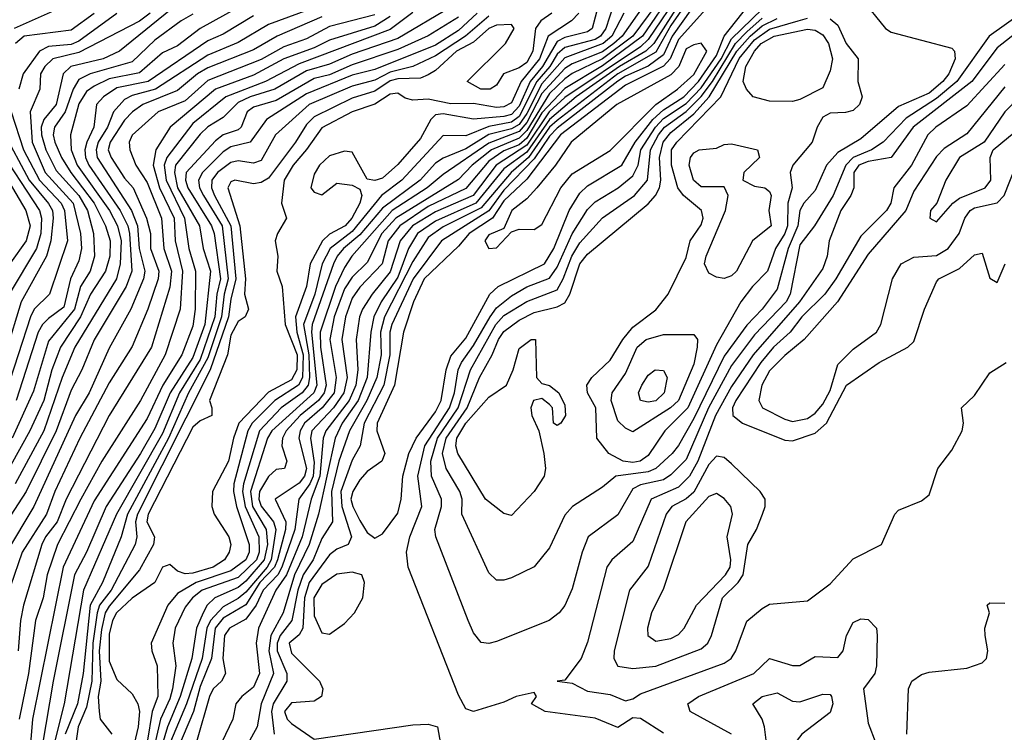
# Model space of a CAD drawing. Header units: metres. Extents: x -51132 to -49532, y -231222 to -229437.
# Tile 39 of 256: x -50783 to -50719, y -231001 to -230954. Entities that reach past the tile are written whole.
import ezdxf

# ---------------------------------------------------------------- set-up
doc = ezdxf.new("R2010")
doc.units = ezdxf.units.M
for name, color, linetype in [('CONTOUR_HALF', 8, 'Continuous'), ('CONTOUR_INDEX', 1, 'Continuous'), ('CONTOUR_INTER', 3, 'Continuous')]:
    doc.layers.add(name, color=color, linetype=linetype)

msp = doc.modelspace()

# ---------------------------------------------------------------- linework, layer by layer
at = {"layer": 'CONTOUR_HALF'}
for points, elevation in [([(-50738.015, -230951.259), (-50740.507, -230954.759), (-50741.08, -230956.005), (-50742.08, -230956.747), (-50743.58, -230957.398), (-50744.08, -230957.735), (-50748.08, -230960.819), (-50748.58, -230961.344), (-50749.58, -230962.854), (-50751.58, -230964.908), (-50752.58, -230966.276), (-50755.694, -230968.259), (-50757.556, -230970.759), (-50758.97, -230973.759), (-50759.091, -230974.259), (-50759.106, -230975.759), (-50759.487, -230977.759), (-50760.797, -230980.259), (-50761.047, -230981.759), (-50761.58, -230982.701), (-50762.323, -230984.759), (-50762.254, -230985.759), (-50761.612, -230987.759), (-50761.85, -230988.259), (-50762.58, -230988.563), (-50763.08, -230988.926), (-50764.4, -230990.759), (-50764.726, -230991.759), (-50764.825, -230993.759), (-50765.08, -230994.199), (-50765.731, -230994.759), (-50765.58, -230995.416), (-50763.736, -230997.259), (-50763.509, -230997.759), (-50763.605, -230998.259), (-50764.08, -230998.58), (-50765.58, -230998.691), (-50766.025, -230999.259), (-50765.851, -230999.759), (-50765.58, -231000.046), (-50764.08, -231001.079), (-50757.58, -231000.133), (-50756.58, -231000.097), (-50755.964, -231000.259), (-50755.697, -231001.759)], 16.5), ([(-50761.58, -230951.951), (-50767.08, -230954.007), (-50769.08, -230955.177), (-50771.08, -230956.008), (-50774.528, -230958.259), (-50776.08, -230958.677), (-50776.58, -230958.946), (-50777.29, -230959.759), (-50777.688, -230960.759), (-50778.303, -230961.759), (-50778.446, -230962.259), (-50778.386, -230962.759), (-50776.108, -230966.259), (-50775.712, -230967.259), (-50775.608, -230968.759), (-50775.242, -230970.259), (-50775.323, -230970.759), (-50776.154, -230972.759), (-50777.58, -230975.318), (-50778.895, -230978.259), (-50779.801, -230979.759), (-50782.554, -230985.759), (-50784.34, -230988.759)], 26.5), ([(-50740.401, -230951.759), (-50742.453, -230954.759), (-50745.08, -230956.732), (-50747.58, -230958.21), (-50749.08, -230959.815), (-50750.08, -230961.476), (-50750.58, -230961.928), (-50751.58, -230962.319), (-50752.58, -230963), (-50754.08, -230964.794), (-50756.58, -230965.989), (-50758.435, -230967.259), (-50759.204, -230968.259), (-50759.596, -230969.759), (-50761.08, -230971.297), (-50761.58, -230972.024), (-50762.021, -230973.259), (-50762.264, -230974.759), (-50761.91, -230977.259), (-50762.126, -230978.259), (-50762.815, -230979.259), (-50764.237, -230980.759), (-50764.317, -230981.259), (-50764.08, -230982.863), (-50764.15, -230983.759), (-50764.37, -230984.259), (-50765.099, -230985.259), (-50765.348, -230987.259), (-50766.207, -230989.759), (-50766.479, -230990.259), (-50767.442, -230991.259), (-50767.911, -230992.259), (-50768.58, -230993.17), (-50769.663, -230993.759), (-50769.998, -230994.259), (-50770.088, -230995.759), (-50769.914, -230996.759), (-50770.192, -230997.259), (-50770.73, -230997.759), (-50770.978, -230998.259), (-50771.827, -231001.259)], 18.5), ([(-50773.08, -230952.653), (-50776.914, -230955.759), (-50777.985, -230956.259), (-50780.109, -230956.759), (-50780.607, -230957.259), (-50781.067, -230959.259), (-50781.891, -230960.259), (-50782.056, -230960.759), (-50782.053, -230961.259), (-50781.758, -230962.259), (-50781.08, -230963.61), (-50779.594, -230965.259), (-50779.01, -230966.259), (-50778.607, -230967.759), (-50778.549, -230969.259), (-50778.843, -230970.259), (-50779.475, -230971.259), (-50779.877, -230972.759), (-50781.58, -230974.866), (-50782.58, -230978.16), (-50783.966, -230981.259)], 28.5), ([(-50780.08, -230952.586), (-50783.852, -230954.259)], 30.5), ([(-50744.39, -230952.759), (-50744.879, -230954.259), (-50745.21, -230954.759), (-50745.58, -230954.984), (-50747.58, -230955.52), (-50748.08, -230955.959), (-50748.568, -230956.759), (-50749.404, -230957.759), (-50750.58, -230960.057), (-50751.08, -230960.432), (-50752.58, -230960.711), (-50754.08, -230961.341), (-50755.58, -230961.308), (-50758.314, -230964.259), (-50759.64, -230965.259), (-50761.58, -230967.646), (-50763.038, -230968.759), (-50763.548, -230969.759), (-50764.046, -230971.759), (-50764.776, -230973.759), (-50764.432, -230975.759), (-50764.383, -230977.259), (-50764.479, -230977.759), (-50764.861, -230978.259), (-50766.249, -230979.259), (-50767.689, -230980.759), (-50768.738, -230984.259), (-50768.796, -230984.759), (-50768.618, -230985.759), (-50767.737, -230987.759), (-50767.71, -230988.759), (-50767.879, -230989.259), (-50769.08, -230990.428), (-50771.449, -230991.259), (-50772.104, -230991.759), (-50772.58, -230992.393), (-50773.235, -230993.759), (-50773.395, -230994.759), (-50773.199, -230996.259), (-50773.405, -230997.759), (-50773.58, -230998.425), (-50774.205, -230999.759), (-50774.675, -231001.759)], 20.5), ([(-50742.383, -230952.759), (-50743.793, -230954.759), (-50744.341, -230955.259), (-50745.08, -230955.791), (-50747.08, -230956.58), (-50747.58, -230956.898), (-50749.08, -230958.545), (-50750.08, -230960.453), (-50750.58, -230961.049), (-50752.58, -230961.806), (-50755.58, -230963.88), (-50756.643, -230964.759), (-50758.939, -230966.259), (-50761.602, -230969.259), (-50762.08, -230970.001), (-50762.668, -230971.259), (-50763.687, -230974.259), (-50763.663, -230975.259), (-50763.298, -230977.759), (-50763.425, -230978.259), (-50763.804, -230978.759), (-50765.006, -230979.759), (-50765.915, -230980.759), (-50766.172, -230981.259), (-50766.209, -230981.759), (-50765.883, -230982.759), (-50766.044, -230983.259), (-50766.58, -230983.318), (-50767.08, -230983.769), (-50767.685, -230984.759), (-50767.728, -230985.259), (-50767.58, -230985.735), (-50766.755, -230986.759), (-50766.6, -230987.259), (-50766.924, -230989.259), (-50767.183, -230989.759), (-50768.58, -230991.398), (-50769.08, -230991.818), (-50770.08, -230992.369), (-50770.91, -230993.259), (-50771.159, -230993.759), (-50771.455, -230995.759), (-50772.485, -230998.759), (-50773.547, -231001.259)], 19.5), ([(-50739.81, -230952.259), (-50741.717, -230955.259), (-50742.242, -230955.759), (-50743.973, -230956.759), (-50746.83, -230958.759), (-50748.58, -230960.256), (-50750.08, -230962.412), (-50751.58, -230963.512), (-50753.426, -230965.759), (-50756.08, -230966.946), (-50757.269, -230967.759), (-50757.868, -230968.759), (-50758.58, -230970.648), (-50759.657, -230972.259), (-50760.152, -230973.259), (-50760.344, -230974.259), (-50760.586, -230977.259), (-50761.188, -230978.759), (-50762.227, -230980.259), (-50762.699, -230981.259), (-50763.797, -230986.259), (-50764.408, -230988.259), (-50765.37, -230990.259), (-50766.127, -230992.759), (-50766.926, -230994.259), (-50767.067, -230995.259), (-50766.755, -230996.759), (-50767.576, -230998.759), (-50767.845, -231000.259), (-50769.207, -231002.759)], 17.5), ([(-50728.056, -230952.259), (-50726.44, -230954.259), (-50726.08, -230954.508), (-50722.08, -230955.559), (-50721.906, -230955.759), (-50721.858, -230956.259), (-50722.279, -230957.259), (-50722.675, -230957.759), (-50723.58, -230958.521), (-50725.58, -230959.392), (-50728.08, -230961.539), (-50729.58, -230962.436), (-50730.333, -230963.259), (-50731.08, -230964.94), (-50731.815, -230965.759), (-50732.08, -230966.258), (-50732.22, -230967.259), (-50732.847, -230968.759), (-50733.58, -230971.445), (-50734.564, -230972.759), (-50735.58, -230973.816), (-50737.08, -230975.857), (-50739.08, -230979.961), (-50740.08, -230981.743), (-50740.504, -230982.259), (-50741.58, -230983.259), (-50742.08, -230983.469), (-50744.207, -230983.759), (-50745.08, -230984.488), (-50747.064, -230985.759), (-50747.58, -230986.326), (-50748.58, -230988.471), (-50749.58, -230989.721), (-50751.08, -230990.451), (-50751.58, -230990.609), (-50752.08, -230990.599), (-50752.58, -230990.126), (-50754.354, -230986.259), (-50754.339, -230985.259), (-50754.486, -230984.759), (-50755.387, -230983.259), (-50755.62, -230982.259), (-50755.376, -230981.259), (-50754.013, -230979.259), (-50753.196, -230977.259), (-50752.347, -230975.759), (-50751.939, -230974.759), (-50751.58, -230974.225), (-50750.58, -230973.47), (-50749.58, -230972.965), (-50748.08, -230972.606), (-50747.58, -230972.335), (-50747.229, -230971.759), (-50746.589, -230969.759), (-50746.08, -230969.133), (-50742.08, -230965.818), (-50741.595, -230965.259), (-50741.338, -230964.759), (-50741.255, -230964.259), (-50741.323, -230962.759), (-50741.095, -230961.759), (-50740.58, -230961.112), (-50739.08, -230959.876), (-50738.07, -230958.759), (-50736.235, -230955.759), (-50735.362, -230954.759), (-50734.58, -230954.083), (-50733.58, -230953.603)], 17.5), ([(-50769.08, -230952.868), (-50771.58, -230954.26), (-50773.08, -230955.393), (-50774.08, -230955.869), (-50775.58, -230957.193), (-50777.58, -230957.567), (-50778.58, -230958.052), (-50779.08, -230958.41), (-50779.58, -230959.223), (-50780.134, -230961.259), (-50780.081, -230962.259), (-50779.687, -230963.259), (-50777.57, -230966.259), (-50777.043, -230967.259), (-50776.801, -230968.259), (-50776.853, -230969.759), (-50777.11, -230970.759), (-50779.837, -230975.259), (-50780.685, -230977.259), (-50781.879, -230980.759), (-50783.77, -230984.259)], 27.5), ([(-50757.58, -230953.201), (-50759.08, -230954.326), (-50765.08, -230956.591), (-50767.289, -230957.759), (-50769.904, -230958.759), (-50772.08, -230960.521), (-50773.794, -230962.759), (-50773.954, -230963.259), (-50773.824, -230964.259), (-50772.627, -230966.759), (-50772.33, -230968.759), (-50771.892, -230970.259), (-50771.913, -230972.759), (-50772.08, -230973.872), (-50772.809, -230975.759), (-50774.049, -230977.759), (-50775.08, -230979.948), (-50778.58, -230985.387), (-50780.605, -230989.759), (-50782.637, -230999.759), (-50783.004, -231004.259), (-50783.626, -231006.259)], 24.5), ([(-50760.08, -230953.353), (-50763.08, -230954.14), (-50764.58, -230954.938), (-50766.08, -230955.472), (-50767.58, -230956.298), (-50771.08, -230957.677), (-50772.58, -230959.025), (-50774.354, -230959.759), (-50776.08, -230961.29), (-50776.273, -230961.759), (-50776.219, -230962.259), (-50775.834, -230963.259), (-50775.08, -230964.407), (-50774.143, -230966.759), (-50773.978, -230968.759), (-50773.487, -230970.259), (-50773.58, -230971.295), (-50774.788, -230975.259), (-50777.58, -230979.754), (-50780.407, -230985.259), (-50781.021, -230986.759), (-50781.784, -230987.759), (-50782.015, -230988.259), (-50783.231, -230992.259), (-50783.435, -230993.259), (-50783.579, -230995.259)], 25.5), ([(-50777.08, -230953.269), (-50779.58, -230955.089), (-50780.08, -230955.324), (-50781.58, -230955.445), (-50782.184, -230955.759), (-50783.252, -230957.259), (-50783.53, -230958.259)], 29.5), ([(-50752.58, -230953.443), (-50754.118, -230954.759), (-50756.08, -230956.07), (-50757.58, -230956.759), (-50759.08, -230957.137), (-50760.08, -230957.659), (-50761.58, -230958.066), (-50764.42, -230959.259), (-50766.623, -230961.259), (-50767.58, -230962.965), (-50768.08, -230963.143), (-50769.08, -230962.979), (-50769.58, -230963.084), (-50770.453, -230963.759), (-50770.82, -230964.259), (-50770.85, -230964.759), (-50770.645, -230965.259), (-50769.578, -230967.259), (-50769.236, -230970.759), (-50769.58, -230972.087), (-50769.722, -230973.259), (-50770.938, -230976.759), (-50775.714, -230986.259), (-50775.847, -230986.759), (-50775.757, -230987.759), (-50775.869, -230988.259), (-50777.457, -230991.259), (-50778.218, -230992.259), (-50778.373, -230992.759), (-50778.664, -230994.759), (-50778.719, -230997.259), (-50779.08, -230998.966), (-50779.638, -231000.259), (-50779.911, -231002.259)], 22.5), ([(-50746.644, -230953.259), (-50747.123, -230953.759), (-50748.661, -230954.759), (-50749.235, -230956.259), (-50750.436, -230957.759), (-50751.08, -230959.151), (-50751.58, -230959.431), (-50752.08, -230959.466), (-50753.58, -230959.202), (-50755.08, -230959.214), (-50756.58, -230958.928), (-50757.58, -230958.977), (-50758.08, -230958.841), (-50758.58, -230958.526), (-50759.08, -230958.592), (-50760.08, -230959.244), (-50761.58, -230959.748), (-50763.58, -230960.814), (-50764.58, -230962.244), (-50765.469, -230963.259), (-50766.051, -230964.259), (-50766.223, -230965.759), (-50765.909, -230966.759), (-50766.504, -230967.759), (-50766.661, -230968.259), (-50766.472, -230969.259), (-50766.531, -230970.259), (-50766.189, -230971.259), (-50765.983, -230973.759), (-50765.194, -230975.759), (-50765.216, -230976.759), (-50765.58, -230977.418), (-50767.08, -230978.209), (-50769.034, -230980.259), (-50769.404, -230981.259), (-50769.723, -230982.759), (-50770.788, -230984.759), (-50770.823, -230985.759), (-50770.658, -230986.259), (-50769.704, -230987.759), (-50769.58, -230988.259), (-50769.674, -230988.759), (-50769.992, -230989.259), (-50770.733, -230989.759), (-50772.08, -230990.142), (-50772.58, -230990.183), (-50773.08, -230990.006), (-50773.58, -230989.574), (-50774.08, -230989.745), (-50774.58, -230990.761), (-50776.08, -230991.783), (-50777.102, -230992.759), (-50777.359, -230993.259), (-50777.58, -230994.157), (-50777.58, -230995.949), (-50777.08, -230997.157), (-50776.08, -230998.101), (-50775.689, -230998.759), (-50775.596, -230999.259), (-50775.665, -231000.259), (-50776.036, -231001.759)], 21.5), ([(-50741.08, -231000.679), (-50742.58, -230999.725), (-50743.08, -230999.667), (-50744.08, -231000.314), (-50745.58, -230999.687), (-50748.871, -230999.259), (-50749.772, -230998.759), (-50749.439, -230998.259), (-50749.58, -230998.009), (-50750.779, -230998.259), (-50751.58, -230998.642), (-50753.58, -230999.247), (-50754.08, -230999.074), (-50754.58, -230998.175), (-50757.885, -230989.759), (-50758.005, -230988.759), (-50757.781, -230987.759), (-50756.984, -230985.759), (-50757.244, -230983.759), (-50756.792, -230981.759), (-50755.174, -230979.259), (-50754.833, -230978.259), (-50754.587, -230976.759), (-50754.368, -230976.259), (-50753.58, -230975.153), (-50752.498, -230973.259), (-50752.08, -230972.667), (-50751.08, -230971.867), (-50750.08, -230971.272), (-50748.58, -230970.705), (-50748.08, -230969.98), (-50747.08, -230967.79), (-50746.08, -230966.185), (-50745.58, -230965.67), (-50744.046, -230964.759), (-50743.08, -230963.978), (-50742.747, -230963.259), (-50742.554, -230962.259), (-50741.602, -230960.759), (-50741.08, -230960.187), (-50739.58, -230959.211), (-50738.58, -230958.169), (-50737.277, -230956.259), (-50736.58, -230954.942), (-50734.58, -230952.982)], 16.5), ([(-50754.58, -230953.512), (-50756.58, -230954.745), (-50758.58, -230955.656), (-50761.58, -230956.651), (-50763.08, -230957.323), (-50764.08, -230957.56), (-50766.58, -230959), (-50768.08, -230959.448), (-50768.488, -230959.759), (-50768.9, -230960.759), (-50769.08, -230960.927), (-50770.08, -230961.259), (-50770.58, -230961.661), (-50772.504, -230963.759), (-50772.558, -230964.259), (-50772.409, -230964.759), (-50770.834, -230967.259), (-50770.659, -230967.759), (-50770.244, -230970.759), (-50770.489, -230971.759), (-50770.615, -230973.259), (-50771.58, -230976.064), (-50772.954, -230978.259), (-50774.08, -230980.937), (-50777.099, -230986.259), (-50779.269, -230991.259), (-50780.556, -230998.759), (-50781.937, -231004.259)], 23.5), ([(-50716.819, -230953.759), (-50719.08, -230955.53), (-50720.767, -230957.759), (-50724.634, -230960.759), (-50726.08, -230962.751), (-50727.58, -230963.019), (-50728.192, -230963.259), (-50728.533, -230963.759), (-50728.539, -230964.759), (-50728.729, -230965.259), (-50729.389, -230966.259), (-50730.161, -230968.259), (-50730.287, -230969.259), (-50730.58, -230970.068), (-50732.102, -230972.259), (-50735.17, -230975.759), (-50736.58, -230977.846), (-50737.636, -230979.759), (-50738.807, -230982.759), (-50739.366, -230983.759), (-50740.08, -230984.469), (-50741.893, -230985.259), (-50743.08, -230988.054), (-50744.482, -230989.259), (-50744.792, -230989.759), (-50746.08, -230994.686), (-50746.489, -230995.759), (-50747.58, -230997.195), (-50748.064, -230997.259), (-50747.08, -230997.384), (-50746.08, -230997.919), (-50744.58, -230998.136), (-50743.58, -230998.558), (-50743.08, -230998.423), (-50742.58, -230998.089), (-50737.08, -230996.069), (-50736.609, -230995.759), (-50736.296, -230995.259), (-50735.58, -230993.305), (-50734.58, -230992.461), (-50734.08, -230992.18), (-50731.58, -230991.963), (-50730.08, -230990.854), (-50728.58, -230989.197), (-50726.719, -230988.259), (-50725.839, -230986.259), (-50725.58, -230985.999), (-50724.08, -230985.377), (-50723.58, -230984.989), (-50723.003, -230983.259), (-50722.08, -230982.032), (-50721.385, -230980.759), (-50721.309, -230980.259), (-50721.433, -230979.259), (-50720.58, -230978.43), (-50719.58, -230976.941), (-50718.489, -230976.259)], 16.5), ([(-50733.785, -230954.759), (-50731.58, -230954.312), (-50731.08, -230954.367), (-50730.58, -230954.671), (-50730.209, -230955.259), (-50729.938, -230956.259), (-50730.08, -230957.06), (-50730.58, -230958.165), (-50732.08, -230958.934), (-50732.58, -230959.063), (-50734.08, -230959.053), (-50735.154, -230958.759), (-50735.612, -230958.259), (-50735.815, -230957.759), (-50735.651, -230956.759), (-50735.081, -230955.759), (-50734.64, -230955.259), (-50733.785, -230954.759)], 18.5), ([(-50738.58, -230955.235), (-50739.08, -230955.327), (-50739.58, -230955.611), (-50740.07, -230956.759), (-50740.58, -230957.324), (-50744.145, -230959.259), (-50747.157, -230961.759), (-50748.179, -230963.259), (-50749.424, -230964.759), (-50750.08, -230965.48), (-50751.056, -230966.259), (-50751.58, -230967.427), (-50752.58, -230967.854), (-50752.839, -230968.259), (-50752.58, -230968.754), (-50752.08, -230968.701), (-50751.08, -230967.662), (-50750.58, -230967.48), (-50749.58, -230967.506), (-50749.08, -230967.172), (-50747.822, -230964.759), (-50747.08, -230963.832), (-50744.58, -230962.301), (-50741.58, -230959.279), (-50740.149, -230958.259), (-50739.08, -230957.29), (-50738.219, -230955.759), (-50738.58, -230955.235)], 15.5), ([(-50718.58, -230958.11), (-50721.08, -230961.204), (-50722.58, -230962.169), (-50723.08, -230962.685), (-50724.58, -230964.983), (-50725.104, -230966.259), (-50727.58, -230969.132), (-50729.612, -230972.259), (-50731.797, -230974.759), (-50733.08, -230975.802), (-50734.08, -230976.808), (-50734.588, -230977.759), (-50734.797, -230978.759), (-50734.539, -230979.259), (-50733.08, -230980.005), (-50732.58, -230980.149), (-50731.58, -230979.953), (-50731.08, -230979.604), (-50730.58, -230979.01), (-50730.08, -230978.109), (-50729.58, -230976.406), (-50728.58, -230975.396), (-50727.034, -230974.259), (-50726.754, -230973.759), (-50725.987, -230970.759), (-50725.416, -230969.759), (-50724.58, -230969.336), (-50723.08, -230969.214), (-50722.316, -230968.759), (-50721.586, -230967.759), (-50721.215, -230966.759), (-50720.871, -230966.259), (-50720.58, -230966.076), (-50719.08, -230965.742), (-50718.625, -230965.259), (-50717.828, -230963.259)], 15.5), ([(-50784.033, -230959.759), (-50783.221, -230962.259), (-50782.179, -230964.259), (-50780.737, -230965.759), (-50780.521, -230966.259), (-50780.341, -230968.259), (-50781.509, -230971.759), (-50782.522, -230972.759), (-50782.774, -230973.259), (-50784.383, -230978.259)], 29.5), ([(-50785.08, -230961.854), (-50782.174, -230966.259), (-50782.043, -230966.759), (-50782.076, -230967.759), (-50782.369, -230968.759), (-50784.163, -230971.759)], 30.5), ([(-50738.711, -230962.259), (-50737.58, -230962.149), (-50737.08, -230961.895), (-50736.58, -230961.866), (-50734.867, -230962.259), (-50734.755, -230962.759), (-50735.774, -230963.759), (-50735.85, -230964.259), (-50735.08, -230964.645), (-50734.4, -230964.759), (-50734.08, -230964.991), (-50733.984, -230965.259), (-50734.131, -230966.259), (-50733.977, -230967.259), (-50735.207, -230968.259), (-50736.262, -230970.259), (-50736.58, -230970.555), (-50737.08, -230970.733), (-50737.58, -230970.644), (-50738.08, -230970.371), (-50738.361, -230969.759), (-50738.256, -230969.259), (-50736.978, -230966.259), (-50736.82, -230965.259), (-50737.08, -230964.686), (-50738.58, -230964.684), (-50739.098, -230964.259), (-50739.371, -230963.259), (-50739.288, -230962.759), (-50739.08, -230962.446), (-50738.711, -230962.259)], 18.5), ([(-50742.202, -230974.759), (-50741.08, -230974.417), (-50739.08, -230974.428), (-50738.83, -230974.759), (-50738.851, -230975.259), (-50739.08, -230976.366), (-50740.092, -230978.759), (-50740.614, -230979.259), (-50743.08, -230980.829), (-50743.58, -230980.6), (-50744.08, -230980.102), (-50744.508, -230978.759), (-50744.445, -230978.259), (-50743.58, -230976.981), (-50742.803, -230975.259), (-50742.202, -230974.759)], 18.5), ([(-50738.08, -230985.1), (-50739.606, -230986.759), (-50741.08, -230991.156), (-50741.852, -230992.759), (-50742.128, -230993.759), (-50742.108, -230994.259), (-50741.58, -230994.615), (-50740.58, -230994.447), (-50740.08, -230994.177), (-50739.713, -230993.759), (-50738.892, -230992.259), (-50736.99, -230990.259), (-50736.677, -230989.759), (-50736.627, -230989.259), (-50736.884, -230987.759), (-50736.522, -230986.259), (-50736.638, -230985.759), (-50737.08, -230985.233), (-50737.58, -230984.902), (-50738.08, -230985.1)], 15.5), ([(-50734.567, -230998.259), (-50733.58, -230998.032), (-50732.58, -230998.579), (-50732.08, -230998.615), (-50730.58, -230998.112), (-50730.08, -230998.138), (-50730.004, -230998.259), (-50729.919, -230998.759), (-50730.08, -230999.316), (-50731.948, -231000.759), (-50733.58, -231002.842), (-50734.08, -231002.893), (-50734.409, -231000.259), (-50734.572, -230999.759), (-50735.179, -230998.759), (-50734.567, -230998.259)], 17.5)]:
    msp.add_lwpolyline(points, dxfattribs=dict(at, elevation=elevation))
at = {"layer": 'CONTOUR_INDEX'}
for points, elevation in [([(-50778.58, -230953.265), (-50780.08, -230954.364), (-50783.191, -230954.759), (-50783.756, -230955.259)], 30), ([(-50759.08, -230953.464), (-50760.08, -230954.106), (-50763.08, -230955.024), (-50764.08, -230955.529), (-50766.08, -230956.271), (-50768.08, -230957.344), (-50770.587, -230958.259), (-50773.575, -230960.759), (-50774.507, -230962.259), (-50774.68, -230963.259), (-50774.275, -230964.759), (-50773.301, -230966.759), (-50773.24, -230968.259), (-50772.753, -230970.259), (-50772.918, -230972.759), (-50773.889, -230975.759), (-50775.527, -230978.759), (-50778.076, -230982.759), (-50779.447, -230985.259), (-50780.992, -230988.259), (-50781.664, -230990.259), (-50781.936, -230991.759), (-50782.44, -230993.259), (-50782.907, -230996.759), (-50783.507, -230999.759)], 25), ([(-50743.691, -230953.259), (-50744.478, -230954.759), (-50745.035, -230955.259), (-50747.58, -230956.201), (-50749.08, -230957.909), (-50750.08, -230959.864), (-50750.58, -230960.582), (-50751.08, -230960.873), (-50752.58, -230961.25), (-50754.08, -230962.186), (-50755.58, -230962.8), (-50756.08, -230963.135), (-50757.102, -230964.259), (-50759.58, -230966.094), (-50761.08, -230967.85), (-50762.16, -230968.759), (-50762.577, -230969.259), (-50762.802, -230969.759), (-50764.207, -230973.759), (-50764.259, -230974.259), (-50763.914, -230977.759), (-50764.112, -230978.259), (-50766.87, -230980.759), (-50767.148, -230981.259), (-50768.282, -230984.759), (-50768.137, -230985.759), (-50767.234, -230987.259), (-50767.155, -230988.259), (-50767.369, -230989.259), (-50768.58, -230990.67), (-50769.08, -230991.089), (-50770.627, -230991.759), (-50771.121, -230992.259), (-50771.386, -230992.759), (-50771.832, -230993.759), (-50772.139, -230995.759), (-50772.91, -230998.259), (-50773.751, -231000.259), (-50774.344, -231002.259)], 20), ([(-50715.08, -230957.229), (-50715.58, -230957.435), (-50717.628, -230958.759), (-50718.58, -230959.759), (-50719.944, -230961.759), (-50721.58, -230962.759), (-50722.476, -230964.259), (-50723.066, -230965.759), (-50723.476, -230966.259), (-50723.525, -230966.759), (-50723.08, -230966.993), (-50722.017, -230965.759), (-50721.58, -230965.438), (-50719.877, -230964.759), (-50719.498, -230964.259), (-50719.553, -230962.759), (-50719.347, -230962.259), (-50716.08, -230959.552), (-50714.422, -230958.759), (-50714.059, -230958.259), (-50714.131, -230957.759), (-50714.58, -230957.368), (-50715.08, -230957.229)], 15), ([(-50784.58, -230960.995), (-50782.854, -230964.259), (-50781.58, -230965.782), (-50781.324, -230966.259), (-50781.273, -230966.759), (-50781.433, -230968.259), (-50781.724, -230969.259), (-50783.391, -230972.259), (-50785.389, -230978.759)], 30)]:
    msp.add_lwpolyline(points, dxfattribs=dict(at, elevation=elevation))
at = {"layer": 'CONTOUR_INTER'}
for points, elevation in [([(-50740.496, -230951.259), (-50743.085, -230954.759), (-50745.08, -230956.271), (-50747.08, -230957.222), (-50747.58, -230957.574), (-50748.58, -230958.545), (-50750.08, -230960.982), (-50750.58, -230961.493), (-50752.406, -230962.259), (-50753.683, -230963.259), (-50754.58, -230964.203), (-50758.697, -230966.759), (-50759.62, -230967.759), (-50760.58, -230969.677), (-50761.58, -230970.65), (-50762.08, -230971.414), (-50762.756, -230973.259), (-50763.059, -230974.759), (-50762.632, -230977.259), (-50762.758, -230978.259), (-50763.549, -230979.259), (-50764.72, -230980.259), (-50765.014, -230980.759), (-50765.084, -230981.259), (-50764.579, -230983.259), (-50764.712, -230983.759), (-50765.08, -230984.219), (-50766.65, -230985.259), (-50765.953, -230986.759), (-50765.976, -230987.259), (-50766.493, -230989.259), (-50766.688, -230989.759), (-50767.653, -230990.759), (-50768.58, -230992.228), (-50770.08, -230993.114), (-50770.606, -230993.759), (-50770.838, -230995.759), (-50771.58, -230997.618), (-50772.021, -230999.259), (-50773.08, -231001.748)], 19), ([(-50739.903, -230951.759), (-50742.08, -230954.997), (-50742.58, -230955.463), (-50747.58, -230958.816), (-50748.592, -230959.759), (-50750.08, -230961.95), (-50752.1, -230963.259), (-50753.614, -230965.259), (-50756.08, -230966.332), (-50757.593, -230967.259), (-50758.421, -230968.259), (-50759.08, -230970.291), (-50760.266, -230971.759), (-50760.894, -230972.759), (-50761.093, -230973.259), (-50761.311, -230974.759), (-50761.21, -230976.759), (-50761.347, -230977.759), (-50761.785, -230978.759), (-50763.323, -230980.759), (-50763.498, -230981.259), (-50763.703, -230983.759), (-50764.281, -230985.259), (-50764.877, -230987.759), (-50765.905, -230990.259), (-50766.601, -230991.259), (-50767.755, -230993.759), (-50767.899, -230994.759), (-50767.685, -230996.759), (-50768.08, -230997.657), (-50768.851, -230998.259), (-50769.243, -230998.759), (-50769.445, -230999.759), (-50770.877, -231002.759)], 18), ([(-50745.372, -230952.759), (-50745.762, -230954.259), (-50746.08, -230954.471), (-50747.58, -230954.844), (-50748.08, -230955.129), (-50749.05, -230956.759), (-50749.849, -230957.759), (-50750.58, -230959.383), (-50751.08, -230959.919), (-50751.58, -230960.062), (-50753.58, -230960.233), (-50755.58, -230959.886), (-50756.08, -230959.95), (-50756.406, -230960.259), (-50757.08, -230961.5), (-50758.58, -230963.218), (-50759.58, -230964.111), (-50760.08, -230964.285), (-50760.58, -230964.185), (-50761.58, -230962.415), (-50762.08, -230962.353), (-50763.08, -230962.653), (-50763.741, -230963.259), (-50764.08, -230963.86), (-50764.298, -230964.759), (-50764.08, -230965.036), (-50763.58, -230965.222), (-50762.58, -230964.446), (-50761.58, -230964.572), (-50761.08, -230964.844), (-50760.949, -230965.259), (-50761.065, -230965.759), (-50761.595, -230966.759), (-50762.032, -230967.259), (-50763.08, -230967.804), (-50763.543, -230968.259), (-50764.355, -230969.759), (-50764.591, -230971.259), (-50765.308, -230973.259), (-50765.224, -230974.259), (-50764.796, -230975.759), (-50764.847, -230977.259), (-50765.114, -230977.759), (-50766.666, -230978.759), (-50768.165, -230980.259), (-50768.446, -230980.759), (-50769.373, -230984.259), (-50769.396, -230984.759), (-50769.208, -230985.759), (-50768.356, -230988.259), (-50768.368, -230988.759), (-50768.58, -230989.259), (-50769.58, -230989.99), (-50771.855, -230990.759), (-50773.08, -230991.492), (-50773.716, -230992.259), (-50774.818, -230994.759), (-50774.783, -230995.259), (-50774.417, -230996.259), (-50774.372, -230998.259), (-50774.747, -230999.259), (-50775.08, -231001.288)], 21), ([(-50739.58, -230952.622), (-50740.58, -230954.07), (-50741.58, -230955.831), (-50744.08, -230957.258), (-50748.08, -230960.314), (-50748.58, -230960.768), (-50749.968, -230962.759), (-50751.111, -230963.759), (-50753.08, -230966.086), (-50755.58, -230967.336), (-50756.58, -230968.02), (-50757.58, -230969.611), (-50759.456, -230973.259), (-50759.704, -230974.259), (-50759.671, -230975.759), (-50759.957, -230977.259), (-50760.603, -230978.759), (-50761.756, -230980.759), (-50762.466, -230982.759), (-50762.946, -230984.759), (-50762.878, -230986.759), (-50763.58, -230987.866), (-50764.143, -230989.259), (-50764.796, -230990.259), (-50765.153, -230991.259), (-50765.555, -230993.259), (-50766.32, -230994.259), (-50766.512, -230994.759), (-50766.508, -230995.259), (-50765.872, -230996.759), (-50765.882, -230997.259), (-50766.793, -230998.759), (-50766.9, -230999.259), (-50766.716, -231000.759)], 17), ([(-50738.087, -230952.759), (-50740.08, -230954.976), (-50740.625, -230956.259), (-50741.08, -230956.752), (-50743.58, -230957.987), (-50747.854, -230961.259), (-50750.08, -230964.195), (-50751.58, -230965.618), (-50752.339, -230966.759), (-50753.872, -230967.759), (-50754.58, -230968.593), (-50756.843, -230970.759), (-50757.542, -230972.259), (-50758.2, -230974.259), (-50758.779, -230977.759), (-50759.941, -230980.259), (-50759.952, -230980.759), (-50759.434, -230982.259), (-50759.629, -230982.759), (-50760.58, -230983.446), (-50761.08, -230983.996), (-50761.534, -230984.759), (-50761.656, -230985.259), (-50761.541, -230985.759), (-50761.08, -230986.685), (-50760.58, -230987.457), (-50760.08, -230987.843), (-50759.58, -230987.553), (-50758.58, -230986.188), (-50758.346, -230985.259), (-50758.245, -230983.759), (-50757.84, -230982.259), (-50757.371, -230981.259), (-50756.08, -230979.51), (-50755.712, -230978.759), (-50755.383, -230976.759), (-50755.08, -230975.858), (-50754.08, -230974.67), (-50752.513, -230971.759), (-50751.969, -230971.259), (-50748.919, -230969.759), (-50748.302, -230968.759), (-50747.291, -230966.259), (-50746.58, -230965.118), (-50746.08, -230964.626), (-50743.81, -230963.259), (-50742.947, -230961.759), (-50741.776, -230960.259), (-50741.08, -230959.611), (-50739.736, -230958.759), (-50738.755, -230957.759), (-50737.58, -230956.039), (-50737.072, -230954.759), (-50735.498, -230952.759)], 16), ([(-50772.08, -230953.326), (-50772.84, -230953.759), (-50774.58, -230955.028), (-50776.08, -230956.447), (-50778.829, -230957.259), (-50779.58, -230957.626), (-50779.947, -230958.259), (-50780.48, -230959.759), (-50781.192, -230960.759), (-50781.268, -230961.259), (-50781.17, -230961.759), (-50780.722, -230962.759), (-50780.11, -230963.759), (-50778.578, -230965.759), (-50777.831, -230967.259), (-50777.524, -230968.259), (-50777.543, -230969.259), (-50777.834, -230970.259), (-50778.824, -230971.759), (-50779.473, -230973.259), (-50780.793, -230975.259), (-50781.352, -230976.759), (-50781.899, -230978.759), (-50782.822, -230980.759), (-50784.743, -230984.259)], 28), ([(-50768.08, -230953.432), (-50770.08, -230954.633), (-50771.08, -230955.064), (-50775.01, -230957.759), (-50777.08, -230958.18), (-50777.966, -230958.759), (-50778.429, -230959.259), (-50778.592, -230960.759), (-50779.053, -230961.759), (-50779.186, -230962.259), (-50779.151, -230962.759), (-50778.927, -230963.259), (-50776.85, -230966.259), (-50776.365, -230967.259), (-50776.236, -230967.759), (-50776.102, -230970.259), (-50776.462, -230971.259), (-50778.58, -230974.778), (-50779.375, -230976.759), (-50780.08, -230978.093), (-50781.072, -230980.759), (-50783.062, -230984.759), (-50784.35, -230986.759)], 27), ([(-50774.892, -230953.259), (-50775.58, -230953.772), (-50779.58, -230955.85), (-50781.294, -230956.259), (-50781.815, -230956.759), (-50782.106, -230957.259), (-50782.156, -230958.259), (-50782.799, -230959.759), (-50782.659, -230961.759), (-50781.797, -230963.759), (-50779.952, -230965.759), (-50779.47, -230967.759), (-50779.397, -230968.759), (-50779.58, -230969.564), (-50780.127, -230970.759), (-50780.58, -230972.625), (-50781.58, -230973.366), (-50781.985, -230973.759), (-50782.271, -230974.259), (-50783.709, -230978.759)], 29), ([(-50755.08, -230952.858), (-50758.58, -230954.913), (-50761.58, -230955.953), (-50763.08, -230956.622), (-50764.58, -230957.059), (-50766.671, -230958.259), (-50768.304, -230958.759), (-50769.08, -230959.129), (-50770.08, -230960.117), (-50771.08, -230960.739), (-50771.58, -230961.221), (-50773.219, -230963.259), (-50773.285, -230963.759), (-50773.081, -230964.759), (-50771.637, -230967.259), (-50771.392, -230968.759), (-50770.908, -230970.259), (-50771.286, -230973.759), (-50772.08, -230975.927), (-50773.567, -230978.259), (-50774.58, -230980.616), (-50775.52, -230982.259), (-50777.791, -230985.759), (-50779.068, -230988.759), (-50779.876, -230990.259), (-50781.278, -230997.259), (-50782.459, -231004.259)], 24), ([(-50753.335, -230953.259), (-50754.58, -230954.397), (-50756.08, -230955.356), (-50760.08, -230956.959), (-50761.58, -230957.339), (-50764.58, -230958.556), (-50767.214, -230960.259), (-50768.299, -230961.759), (-50769.58, -230962.064), (-50770.08, -230962.38), (-50771.434, -230963.759), (-50771.708, -230964.259), (-50771.636, -230964.759), (-50771.382, -230965.259), (-50770.145, -230967.259), (-50769.739, -230970.759), (-50770.003, -230971.759), (-50770.186, -230973.259), (-50771.08, -230975.957), (-50772.358, -230978.259), (-50773.678, -230981.259), (-50776.369, -230986.259), (-50776.795, -230987.759), (-50778.02, -230990.759), (-50778.83, -230992.259), (-50779.294, -230996.759), (-50779.679, -230998.759), (-50780.487, -231000.759)], 23), ([(-50748.435, -230953.259), (-50749.16, -230953.759), (-50749.512, -230954.259), (-50749.679, -230955.759), (-50750.08, -230956.498), (-50750.58, -230956.851), (-50751.601, -230957.259), (-50752.08, -230957.992), (-50752.477, -230958.259), (-50753.102, -230958.259), (-50754.012, -230957.759), (-50751.482, -230955.259), (-50750.913, -230954.259), (-50751.08, -230954.004), (-50752.08, -230954.037), (-50752.58, -230954.268), (-50753.58, -230955.171), (-50754.699, -230955.759), (-50756.08, -230957.03), (-50756.58, -230957.311), (-50757.08, -230957.54), (-50758.58, -230957.582), (-50759.08, -230957.712), (-50760.08, -230958.392), (-50761.58, -230958.847), (-50764.08, -230960.088), (-50764.58, -230960.576), (-50765.317, -230961.759), (-50767.08, -230964.112), (-50767.58, -230964.408), (-50768.08, -230964.494), (-50769.306, -230964.259), (-50769.58, -230964.354), (-50769.759, -230964.759), (-50768.982, -230967.259), (-50768.608, -230970.759), (-50768.676, -230971.759), (-50768.408, -230972.759), (-50768.621, -230973.259), (-50769.08, -230973.563), (-50769.58, -230974.459), (-50769.781, -230975.759), (-50770.985, -230978.759), (-50770.815, -230979.259), (-50770.818, -230979.759), (-50771.58, -230980.109), (-50772.08, -230980.525), (-50775.019, -230986.259), (-50775.095, -230986.759), (-50774.599, -230987.759), (-50774.67, -230988.259), (-50775.58, -230989.93), (-50777.58, -230992.311), (-50777.846, -230992.759), (-50778.08, -230993.849), (-50778.234, -230995.259), (-50778.139, -230997.259), (-50778.302, -230998.259), (-50778.248, -230999.259), (-50778.175, -230999.759), (-50777.408, -231000.759)], 22), ([(-50717.492, -230953.259), (-50719.616, -230954.759), (-50721.751, -230957.759), (-50723.08, -230958.879), (-50725.08, -230960.174), (-50726.604, -230961.759), (-50727.368, -230962.259), (-50728.573, -230962.759), (-50729.052, -230963.259), (-50729.903, -230965.259), (-50731.133, -230967.259), (-50732.08, -230968.514), (-50732.726, -230971.759), (-50732.985, -230972.259), (-50735.08, -230974.435), (-50736.58, -230976.457), (-50738.097, -230979.259), (-50739.58, -230982.646), (-50740.58, -230983.676), (-50741.08, -230983.994), (-50742.58, -230984.321), (-50743.08, -230984.596), (-50744.08, -230986.31), (-50746.024, -230987.759), (-50746.433, -230988.759), (-50747.08, -230991.177), (-50747.58, -230992.282), (-50747.941, -230992.759), (-50748.605, -230993.259), (-50752.08, -230994.645), (-50752.58, -230994.788), (-50753.08, -230994.711), (-50753.58, -230994.08), (-50753.941, -230993.259), (-50756.063, -230987.759), (-50756.128, -230987.259), (-50755.694, -230985.759), (-50755.689, -230985.259), (-50756.356, -230983.759), (-50756.405, -230982.759), (-50755.957, -230981.259), (-50754.6, -230979.259), (-50753.794, -230976.759), (-50752.108, -230973.759), (-50751.58, -230973.169), (-50750.08, -230972.242), (-50748.08, -230971.472), (-50747.675, -230970.759), (-50747.106, -230969.259), (-50746.58, -230968.381), (-50745.08, -230966.729), (-50742.988, -230965.259), (-50742.134, -230964.259), (-50741.922, -230962.259), (-50741.394, -230961.259), (-50741.005, -230960.759), (-50739.58, -230959.724), (-50738.58, -230958.744), (-50737.838, -230957.759), (-50736.335, -230955.259), (-50735.58, -230954.477), (-50734.58, -230953.572)], 17), ([(-50763.58, -230953.494), (-50766.516, -230954.759), (-50768.08, -230955.677), (-50771.08, -230956.857), (-50771.771, -230957.259), (-50773.08, -230958.348), (-50775.369, -230959.259), (-50776.057, -230959.759), (-50776.58, -230960.299), (-50777.513, -230961.759), (-50777.641, -230962.259), (-50777.461, -230962.759), (-50776.58, -230964.125), (-50775.994, -230964.759), (-50775.121, -230966.759), (-50774.872, -230967.759), (-50774.864, -230968.759), (-50774.324, -230970.259), (-50774.354, -230970.759), (-50775.033, -230972.759), (-50776.08, -230975.221), (-50777.58, -230977.607), (-50779.513, -230981.259), (-50781.172, -230984.759), (-50781.721, -230986.259), (-50783.312, -230988.759), (-50784.08, -230991.003)], 26), ([(-50730.08, -230953.62), (-50729.58, -230954.048), (-50729.045, -230955.259), (-50728.245, -230956.259), (-50728.264, -230957.759), (-50727.983, -230958.759), (-50728.152, -230959.259), (-50728.58, -230959.654), (-50729.08, -230959.801), (-50730.08, -230959.843), (-50730.58, -230960.099), (-50730.949, -230960.759), (-50731.287, -230961.759), (-50732.541, -230963.259), (-50732.729, -230963.759), (-50732.585, -230964.759), (-50732.87, -230965.759), (-50732.909, -230967.259), (-50733.078, -230967.759), (-50733.696, -230968.759), (-50734.218, -230970.259), (-50735.217, -230971.259), (-50735.98, -230972.259), (-50737.58, -230975.098), (-50739.471, -230979.259), (-50740.972, -230980.759), (-50742.08, -230982.389), (-50742.599, -230982.759), (-50743.08, -230982.844), (-50743.737, -230982.759), (-50744.665, -230982.259), (-50745.465, -230981.259), (-50745.526, -230979.259), (-50746.07, -230978.259), (-50746.124, -230977.759), (-50745.8, -230977.259), (-50744.58, -230976.108), (-50743.758, -230974.759), (-50743.08, -230973.927), (-50741.58, -230972.792), (-50740.76, -230971.759), (-50739.58, -230969.342), (-50739.309, -230968.259), (-50738.58, -230967.199), (-50738.461, -230966.759), (-50738.556, -230966.259), (-50739.763, -230965.259), (-50740.129, -230964.759), (-50740.552, -230963.259), (-50740.537, -230962.259), (-50740.201, -230961.759), (-50737.291, -230958.759), (-50736.08, -230956.249), (-50735.08, -230955.009), (-50734.08, -230954.316), (-50732.194, -230953.759)], 18), ([(-50732.194, -230953.759), (-50731.58, -230953.573)], 18), ([(-50718.58, -230956.644), (-50721.08, -230959.351), (-50723.132, -230960.759), (-50723.664, -230961.259), (-50724.744, -230963.259), (-50725.888, -230964.759), (-50726.1, -230965.759), (-50726.385, -230966.259), (-50728.08, -230967.946), (-50729.718, -230970.759), (-50730.439, -230971.759), (-50731.958, -230973.259), (-50732.725, -230974.259), (-50733.827, -230975.259), (-50734.648, -230976.259), (-50736.294, -230978.759), (-50736.519, -230979.259), (-50736.513, -230979.759), (-50735.868, -230980.259), (-50733.08, -230981.39), (-50732.58, -230981.433), (-50731.08, -230980.911), (-50730.322, -230980.259), (-50729.024, -230977.759), (-50726.863, -230976.259), (-50724.978, -230975.259), (-50724.58, -230974.888), (-50723.886, -230972.759), (-50723.08, -230970.96), (-50722.923, -230970.759), (-50721.58, -230970.068), (-50720.58, -230969.17), (-50720.08, -230969.07), (-50719.58, -230970.712), (-50719.08, -230971.004), (-50718.561, -230969.759)], 16), ([(-50784.846, -230963.259), (-50783.076, -230966.259), (-50782.799, -230967.259), (-50783.061, -230968.259), (-50784.08, -230969.704)], 31), ([(-50749.786, -230974.759), (-50749.506, -230974.759), (-50749.445, -230977.259), (-50749.08, -230977.647), (-50748.58, -230977.791), (-50747.973, -230978.259), (-50747.58, -230979.079), (-50747.533, -230979.759), (-50747.83, -230980.259), (-50748.08, -230980.405), (-50748.314, -230980.259), (-50748.379, -230979.259), (-50748.58, -230979.034), (-50749.08, -230978.631), (-50749.63, -230978.759), (-50749.805, -230979.259), (-50749.749, -230979.759), (-50749.284, -230980.759), (-50748.944, -230982.259), (-50748.85, -230983.259), (-50748.941, -230983.759), (-50749.58, -230984.757), (-50751.08, -230986.344), (-50751.58, -230986.209), (-50752.802, -230985.259), (-50754.607, -230982.259), (-50754.74, -230981.759), (-50754.689, -230981.259), (-50754.08, -230980.27), (-50752.58, -230978.556), (-50751.402, -230977.759), (-50750.964, -230976.759), (-50750.58, -230975.351), (-50749.786, -230974.759)], 18), ([(-50741.613, -230976.759), (-50741.08, -230976.789), (-50740.825, -230977.259), (-50741.022, -230978.259), (-50741.58, -230978.782), (-50742.08, -230978.872), (-50742.58, -230978.777), (-50742.71, -230978.259), (-50742.486, -230977.759), (-50742.08, -230977.107), (-50741.613, -230976.759)], 19), ([(-50737.58, -230982.435), (-50738.08, -230982.984), (-50739.08, -230984.808), (-50739.58, -230985.249), (-50740.527, -230985.759), (-50740.888, -230986.259), (-50742.08, -230989.678), (-50743.309, -230991.259), (-50744.315, -230995.259), (-50744.331, -230995.759), (-50744.08, -230996.275), (-50743.08, -230996.428), (-50741.58, -230996.263), (-50738.58, -230995.133), (-50738.149, -230994.759), (-50737.913, -230994.259), (-50737.19, -230991.759), (-50736.142, -230990.759), (-50735.821, -230990.259), (-50735.521, -230988.259), (-50734.942, -230987.259), (-50734.55, -230986.259), (-50734.367, -230985.759), (-50734.38, -230985.259), (-50734.703, -230984.759), (-50736.58, -230982.939), (-50737.08, -230982.522), (-50737.58, -230982.435)], 16), ([(-50762.58, -230990.214), (-50763.58, -230990.897), (-50764.1, -230991.759), (-50764.08, -230992.95), (-50763.58, -230994.081), (-50763.08, -230994.167), (-50762.08, -230993.47), (-50761.428, -230992.759), (-50760.885, -230991.759), (-50760.774, -230990.759), (-50760.934, -230990.259), (-50761.58, -230990.085), (-50762.58, -230990.214)], 16), ([(-50725.049, -231000.759), (-50724.939, -230997.759), (-50724.701, -230997.259), (-50724.08, -230996.81), (-50723.58, -230996.667), (-50721.08, -230996.405), (-50720.08, -230996.054), (-50719.788, -230995.759), (-50719.699, -230995.259), (-50719.89, -230994.259), (-50719.895, -230993.759), (-50719.592, -230992.759), (-50719.753, -230992.259), (-50719.58, -230992.099), (-50718.58, -230992.119)], 17), ([(-50736.585, -231000.759), (-50739.304, -230999.259), (-50739.467, -230998.759), (-50738.756, -230998.259), (-50735.13, -230996.759), (-50734.08, -230995.758), (-50732.58, -230996.233), (-50732.08, -230996.225), (-50731.08, -230995.638), (-50729.58, -230995.705), (-50729.231, -230995.259), (-50729.016, -230994.259), (-50728.58, -230993.4), (-50728.08, -230993.153), (-50727.58, -230993.202), (-50727.039, -230993.759), (-50726.988, -230994.259), (-50727.028, -230996.259), (-50727.151, -230996.759), (-50727.895, -230997.759), (-50727.58, -231000.019), (-50727.08, -231001.336)], 17)]:
    msp.add_lwpolyline(points, dxfattribs=dict(at, elevation=elevation))

doc.saveas('drawing.dxf')
